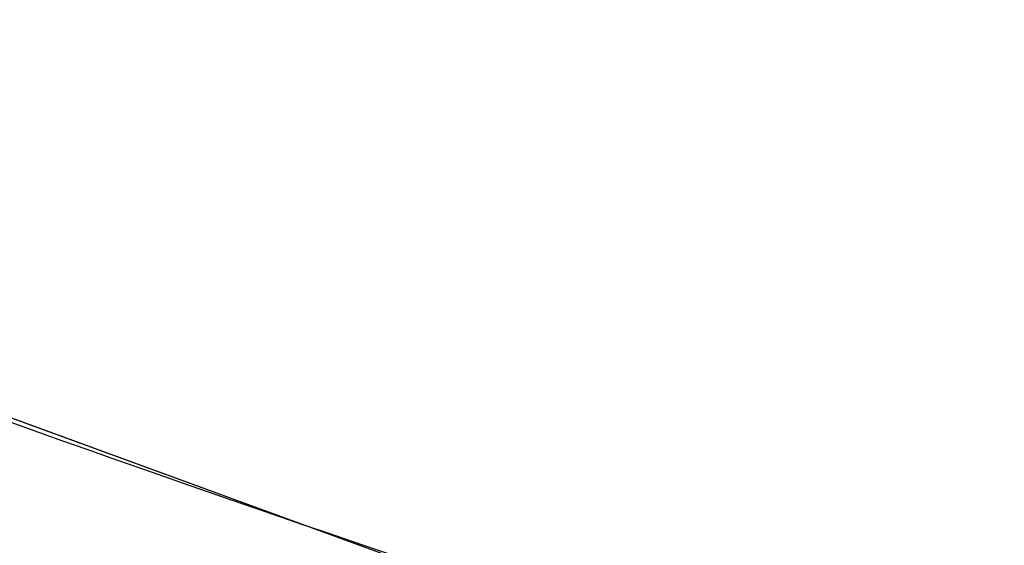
# Model space of a CAD drawing. Extents: x -64 to 57, y 4 to 161.
# Tile 202 of 256: x -9.691 to -7.993, y 158.237 to 159.143. Entities that reach past the tile are written whole.
import ezdxf

# ---------------------------------------------------------------- set-up
doc = ezdxf.new("R2010")
doc.units = 0
doc.layers.add('DEFAULT', color=7, linetype='CONTINUOUS')

msp = doc.modelspace()

# ---------------------------------------------------------------- linework, layer by layer
at = {"layer": 'DEFAULT', "color": 254}
for q in [(-8.4071, 157.9824, 48.6439), (-8.4075, 157.9826, 48.6439)]:
    msp.add_line((-11.5663, 159.1351, 48.6383), q, dxfattribs=at)
at = {"layer": 'DEFAULT', "color": 254, "extrusion": (1.85849e-07, -8.48934e-08, 1)}
msp.add_arc((3.4505, 195.2326, 48.6361), 39.0659, 247.49006, 255.74968, dxfattribs=at)
at = {"layer": 'DEFAULT', "color": 254}
msp.add_arc((3.4505, 195.2325, 48.6361), 39.0658, 247.49003, 255.74967, dxfattribs=at)
at = {"layer": 'DEFAULT', "color": 254, "extrusion": (-0.007706, 0.032916, 0.999428)}
msp.add_arc((-51.8131, -202.6872, 40.9112), 54.2734, 59.16245, 75.47027, dxfattribs=at)
at = {"layer": 'DEFAULT', "color": 254, "extrusion": (-0.009585, 0.032674, 0.99942)}
msp.add_arc((-62.9909, -199.5013, 40.8963), 54.2734, 55.98578, 72.2936, dxfattribs=at)
at = {"layer": 'DEFAULT', "color": 254, "extrusion": (0.093149, -0.064057, 0.993589)}
msp.add_arc((176.565, 122.6701, 50.1044), 55.3106, 197.65225, 213.03243, dxfattribs=at)
at = {"layer": 'DEFAULT', "color": 254, "extrusion": (0.09502, -0.063812, 0.993428)}
msp.add_arc((177.8937, 120.7305, 50.1169), 55.3106, 197.01856, 212.39874, dxfattribs=at)
at = {"layer": 'DEFAULT', "color": 254, "extrusion": (-0.033918, 0.083578, 0.995924)}
msp.add_arc((-83.8101, -191.9372, 48.2856), 56.7303, 51.51256, 66.42414, dxfattribs=at)
at = {"layer": 'DEFAULT', "color": 254, "extrusion": (-0.032047, 0.083819, 0.995966)}
msp.add_arc((-79.8442, -193.6147, 48.3008), 56.7303, 52.68383, 67.59541, dxfattribs=at)
at = {"layer": 'DEFAULT', "color": 254, "extrusion": (0.289165, 0.957014, -0.022514)}
msp.add_arc((53.4442, 50.0142, 147.7147), 1.1065, 199.1748, 15.1636, dxfattribs=at)

doc.saveas('drawing.dxf')
